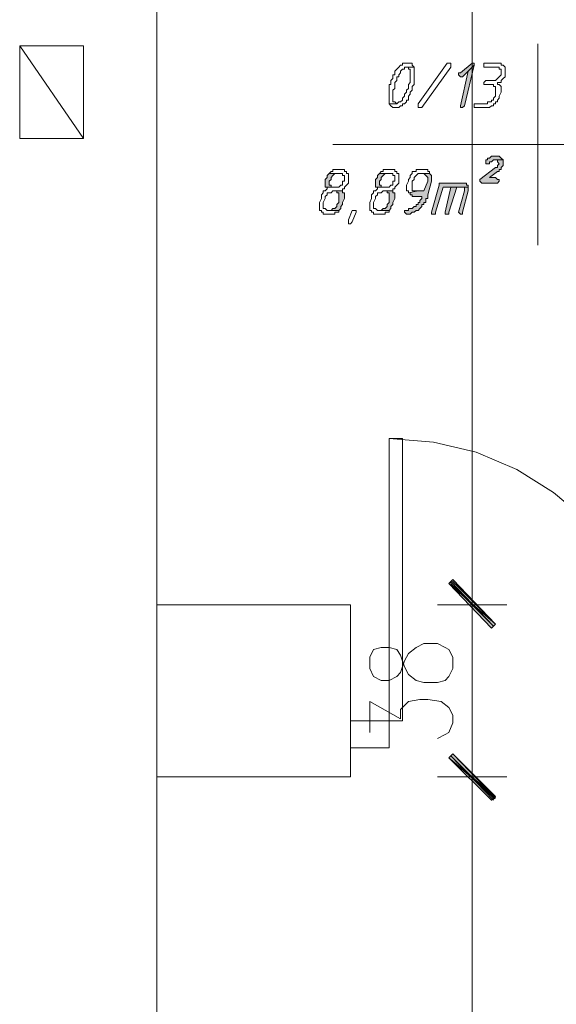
# Model space of a CAD drawing. Header units: inches. Extents: x -1441 to 3871, y -4351 to 2413.
# Tile 187 of 256: x -209 to -91, y 336 to 552. Entities that reach past the tile are written whole.
import ezdxf

# ---------------------------------------------------------------- set-up
doc = ezdxf.new("R2010")
doc.units = ezdxf.units.IN
doc.header["$MEASUREMENT"] = 0
for name, color, linetype in [('at_Entity', 7, 'Continuous'), ('at_Rect', 7, 'Continuous'), ('at_Solid', 7, 'Continuous')]:
    doc.layers.add(name, color=color, linetype=linetype)

msp = doc.modelspace()

# ---------------------------------------------------------------- hatches: boundary and pattern name
at = {"layer": 'at_Solid', "lineweight": 15}
for points in [[(-109.57295, 542.30353), (-112.11082, 540.15684), (-112.53539, 540.15684), (-112.53539, 539.7752), (-112.11082, 539.34586), (-111.69102, 539.34586), (-110.41732, 540.58618), (-109.14838, 541.87419), (-109.14838, 542.30353)], [(-109.14838, 541.87419), (-110.41732, 540.58618), (-112.11082, 533.00118), (-112.11082, 532.57184), (-111.69102, 532.57184), (-111.26645, 533.00118)], [(-104.49243, 521.98147), (-104.917, 521.98147), (-105.34157, 521.98147), (-105.76137, 521.55213), (-106.18594, 521.55213), (-106.18594, 521.12279), (-106.61051, 521.12279), (-106.61051, 520.26411), (-106.18594, 520.26411), (-105.76137, 520.26411), (-105.76137, 520.69345), (-105.34157, 520.69345), (-104.917, 521.12279), (-102.79893, 521.12279), (-103.2235, 521.55213), (-103.64806, 521.98147), (-104.06786, 521.98147)], [(-102.79893, 521.12279), (-104.49243, 521.12279), (-104.06786, 521.12279), (-104.06786, 520.69345), (-103.64806, 520.26411), (-104.06786, 519.88247), (-104.06786, 519.45313), (-104.49243, 519.45313), (-107.87944, 516.8771), (-107.87944, 516.49546), (-107.45487, 516.06612), (-104.06786, 516.06612), (-103.64806, 516.49546), (-103.64806, 516.8771), (-104.06786, 516.8771), (-104.49243, 517.30644), (-105.76137, 517.30644), (-104.06786, 518.59445), (-103.64806, 518.59445), (-103.64806, 519.02379), (-103.2235, 519.02379), (-103.2235, 519.45313), (-102.79893, 519.88247), (-102.79893, 520.69345)], [(-140.89565, 518.16512), (-141.32022, 517.73578), (-141.32022, 517.30644), (-141.74479, 516.8771), (-141.74479, 515.20744), (-139.62671, 515.20744), (-140.47108, 515.20744), (-140.47108, 515.63678), (-140.89565, 515.63678), (-140.89565, 516.49546), (-140.47108, 516.8771), (-140.47108, 517.30644), (-140.05128, 517.73578), (-139.62671, 518.16512), (-139.20214, 518.16512), (-138.78234, 518.16512)], [(-129.89025, 518.16512), (-130.31481, 517.73578), (-130.31481, 517.30644), (-130.73938, 516.8771), (-130.73938, 515.20744), (-128.62131, 515.20744), (-129.46568, 515.20744), (-129.46568, 515.63678), (-129.89025, 515.63678), (-129.89025, 516.49546), (-129.46568, 516.8771), (-129.46568, 517.30644), (-129.04588, 517.73578), (-128.62131, 518.16512), (-128.19674, 518.16512), (-127.77694, 518.16512)], [(-118.88484, 518.16512), (-120.57835, 518.16512), (-120.15378, 518.16512), (-119.73398, 517.73578), (-119.30941, 517.30644), (-119.30941, 516.49546), (-120.15378, 514.34876), (-121.42272, 514.34876), (-123.54079, 513.91943), (-123.11622, 513.91943), (-123.11622, 513.49009), (-122.69642, 513.49009), (-122.69642, 513.10845), (-120.57835, 513.10845), (-120.57835, 512.67911), (-121.00292, 512.24977), (-121.00292, 511.82043), (-121.42272, 511.82043), (-121.42272, 511.39109), (-121.84729, 511.39109), (-121.84729, 510.96175), (-122.27186, 510.96175), (-122.69642, 510.53241), (-123.54079, 510.53241), (-123.54079, 510.10307), (-123.96536, 510.10307), (-124.38516, 510.10307), (-124.38516, 509.72144), (-123.96536, 509.2921), (-123.54079, 509.2921), (-123.11622, 509.2921), (-122.69642, 509.72144), (-122.27186, 509.72144), (-121.84729, 510.10307), (-121.42272, 510.10307), (-121.00292, 510.53241), (-120.57835, 510.96175), (-120.57835, 511.39109), (-120.15378, 511.39109), (-120.15378, 511.82043), (-119.73398, 511.82043), (-119.73398, 512.67911), (-119.30941, 512.67911), (-119.30941, 513.49009), (-118.46028, 516.49546), (-118.46028, 517.73578)], [(-111.69102, 516.06612), (-116.77154, 516.06612), (-116.77154, 515.63678), (-118.46028, 509.72144), (-118.46028, 509.2921), (-118.04048, 509.2921), (-117.61591, 509.2921), (-117.61591, 509.72144), (-115.9224, 515.20744), (-110.41732, 515.20744), (-110.41732, 515.63678), (-110.84189, 515.63678), (-110.84189, 516.06612), (-111.26645, 516.06612)], [(-114.2289, 515.20744), (-115.49783, 509.72144), (-115.49783, 509.2921), (-115.07326, 509.2921), (-114.65347, 509.2921), (-114.65347, 509.72144), (-112.95996, 515.20744), (-112.11082, 515.20744)], [(-110.41732, 515.20744), (-114.2289, 515.20744), (-112.11082, 515.20744), (-111.26645, 515.20744), (-111.26645, 514.34876), (-112.53539, 509.72144), (-112.11082, 509.2921), (-111.69102, 509.2921), (-111.69102, 509.72144), (-110.41732, 514.34876), (-110.41732, 514.7781)], [(-137.9332, 514.34876), (-139.62671, 514.34876), (-139.20214, 514.34876), (-139.20214, 513.91943), (-138.78234, 513.91943), (-138.78234, 511.82043), (-139.20214, 511.39109), (-139.20214, 510.96175), (-139.62671, 510.53241), (-140.05128, 510.53241), (-140.47108, 510.10307), (-140.89565, 510.10307), (-138.78234, 510.10307), (-138.35777, 510.53241), (-138.35777, 510.96175), (-137.9332, 511.39109), (-137.9332, 511.82043), (-137.50864, 512.67911), (-137.50864, 513.91943), (-137.9332, 513.91943)], [(-126.9278, 514.34876), (-128.62131, 514.34876), (-128.19674, 514.34876), (-128.19674, 513.91943), (-127.77694, 513.91943), (-127.77694, 511.82043), (-128.19674, 511.39109), (-128.19674, 510.96175), (-128.62131, 510.53241), (-129.04588, 510.53241), (-129.46568, 510.10307), (-129.89025, 510.10307), (-127.77694, 510.10307), (-127.35237, 510.53241), (-127.35237, 510.96175), (-126.9278, 511.39109), (-126.9278, 511.82043), (-126.50323, 512.67911), (-126.50323, 513.91943), (-126.9278, 513.91943)], [(-104.49243, 419.56015), (-114.65347, 428.43317), (-113.80433, 429.29185)], [(-113.80433, 428.86251), (-114.65347, 428.43317), (-104.49243, 419.56015)], [(-105.34157, 418.70148), (-104.49243, 419.56015), (-114.65347, 428.43317)], [(-114.65347, 428.43317), (-104.49243, 419.56015), (-105.34157, 418.70148)], [(-113.80433, 391.17605), (-114.65347, 390.31737), (-104.49243, 381.44435)], [(-104.49243, 381.87369), (-114.65347, 390.31737), (-113.80433, 391.17605)], [(-114.65347, 390.31737), (-104.49243, 381.44435), (-105.34157, 381.01501)], [(-105.34157, 381.01501), (-104.49243, 381.87369), (-114.65347, 390.31737)]]:
    msp.add_hatch(color=7, dxfattribs=at).paths.add_polyline_path(points)

# ---------------------------------------------------------------- linework, layer by layer
at = {"layer": 'at_Entity', "color": 7, "lineweight": 15}
for p, q in [((-178.5678, 795.85233), (-178.5678, -662.80938)), ((-109.57295, 790.31862), (-109.57295, 429.72119)), ((-208.62156, 525.79782), (-208.62156, 546.11988)), ((-208.62156, 546.11988), (-194.65372, 546.11988)), ((-194.65372, 525.79782), (-208.62156, 546.11988)), ((-194.65372, 546.11988), (-194.65372, 525.79782)), ((-95.18054, 546.54922), (-95.18054, 502.51808)), ((-126.07867, 541.01552), (-126.50323, 540.58618)), ((-125.65887, 541.44485), (-126.07867, 541.01552)), ((-126.07867, 541.01552), (-126.07867, 541.01552)), ((-125.2343, 541.87419), (-125.65887, 541.44485)), ((-125.65887, 541.44485), (-125.65887, 541.44485)), ((-124.80973, 541.87419), (-125.2343, 541.87419)), ((-125.2343, 541.87419), (-125.2343, 541.87419)), ((-125.2343, 540.58618), (-124.80973, 541.01552)), ((-124.38516, 542.30353), (-124.80973, 542.30353)), ((-124.80973, 542.30353), (-124.80973, 541.87419)), ((-124.80973, 541.01552), (-124.38516, 541.01552)), ((-123.96536, 542.30353), (-124.38516, 542.30353)), ((-124.38516, 541.01552), (-124.38516, 541.44485)), ((-124.38516, 541.44485), (-123.96536, 541.44485)), ((-123.54079, 542.30353), (-123.96536, 542.30353)), ((-122.27186, 541.44485), (-123.96536, 541.44485)), ((-123.96536, 541.44485), (-123.54079, 541.44485)), ((-123.96536, 541.44485), (-122.27186, 541.44485)), ((-123.11622, 542.30353), (-123.54079, 542.30353)), ((-123.54079, 542.30353), (-123.54079, 542.30353)), ((-123.54079, 541.44485), (-123.54079, 541.01552)), ((-123.54079, 541.01552), (-123.11622, 541.01552)), ((-122.69642, 542.30353), (-123.11622, 542.30353)), ((-123.11622, 541.01552), (-123.11622, 538.05784)), ((-122.69642, 541.87419), (-122.69642, 542.30353)), ((-122.27186, 541.44485), (-122.69642, 541.87419)), ((-122.27186, 537.6285), (-122.27186, 541.44485)), ((-122.27186, 541.44485), (-122.27186, 541.44485)), ((-121.42272, 533.38281), (-115.07326, 542.30353)), ((-114.2289, 541.44485), (-120.57835, 532.57184)), ((-115.07326, 542.30353), (-114.65347, 542.30353)), ((-114.65347, 542.30353), (-114.2289, 542.30353)), ((-114.2289, 542.30353), (-114.2289, 541.44485)), ((-109.57295, 542.30353), (-112.11082, 540.15684)), ((-111.26645, 533.00118), (-109.14838, 541.87419)), ((-109.14838, 541.87419), (-110.41732, 540.58618)), ((-110.41732, 540.58618), (-109.14838, 541.87419)), ((-109.57295, 542.30353), (-109.57295, 542.30353)), ((-109.14838, 542.30353), (-109.57295, 542.30353)), ((-109.14838, 541.87419), (-109.14838, 542.30353)), ((-104.06786, 542.30353), (-107.03508, 542.30353)), ((-107.03508, 542.30353), (-107.03508, 541.44485)), ((-107.03508, 541.44485), (-104.49243, 541.44485)), ((-104.49243, 541.44485), (-103.64806, 541.44485)), ((-103.2235, 542.30353), (-104.06786, 542.30353)), ((-104.06786, 542.30353), (-104.06786, 542.30353)), ((-103.64806, 541.44485), (-103.64806, 541.01552)), ((-103.64806, 541.01552), (-103.2235, 541.01552)), ((-103.2235, 541.87419), (-103.2235, 542.30353)), ((-102.79893, 541.87419), (-103.2235, 541.87419)), ((-103.2235, 541.01552), (-103.2235, 539.7752)), ((-102.37913, 541.44485), (-102.79893, 541.87419)), ((-102.37913, 539.34586), (-102.37913, 541.44485)), ((-126.9278, 538.91652), (-127.35237, 538.48718)), ((-126.50323, 539.7752), (-126.9278, 539.7752)), ((-126.9278, 539.7752), (-126.9278, 538.91652)), ((-126.50323, 540.58618), (-126.50323, 539.7752)), ((-126.07867, 538.48718), (-126.07867, 539.34586)), ((-126.07867, 539.34586), (-125.65887, 539.34586)), ((-125.65887, 539.7752), (-125.2343, 540.15684)), ((-125.65887, 539.34586), (-125.65887, 539.7752)), ((-125.2343, 540.15684), (-125.2343, 540.58618)), ((-112.11082, 540.15684), (-112.53539, 540.15684)), ((-112.53539, 540.15684), (-112.53539, 539.7752)), ((-112.53539, 539.7752), (-112.11082, 539.34586)), ((-110.41732, 540.58618), (-112.11082, 533.00118)), ((-112.11082, 539.34586), (-111.69102, 539.34586)), ((-111.69102, 539.34586), (-110.41732, 540.58618)), ((-104.06786, 538.91652), (-104.49243, 538.48718)), ((-103.64806, 539.34586), (-104.06786, 538.91652)), ((-104.06786, 538.91652), (-104.06786, 538.91652)), ((-103.2235, 539.7752), (-103.64806, 539.34586)), ((-103.64806, 539.34586), (-103.64806, 539.34586)), ((-103.2235, 538.48718), (-102.79893, 538.91652)), ((-102.79893, 538.91652), (-102.37913, 539.34586)), ((-102.79893, 538.91652), (-102.79893, 538.91652)), ((-127.35237, 537.6285), (-127.77694, 537.6285)), ((-127.77694, 537.6285), (-127.77694, 533.38281)), ((-127.35237, 538.48718), (-127.35237, 537.6285)), ((-126.9278, 536.38819), (-126.50323, 536.76982)), ((-126.50323, 538.05784), (-126.07867, 538.48718)), ((-126.50323, 536.76982), (-126.50323, 538.05784)), ((-123.54079, 536.76982), (-123.96536, 536.38819)), ((-123.11622, 538.05784), (-123.54079, 537.6285)), ((-123.54079, 537.6285), (-123.54079, 536.76982)), ((-122.69642, 537.19916), (-122.27186, 537.6285)), ((-122.69642, 536.38819), (-122.69642, 537.19916)), ((-106.61051, 538.48718), (-107.03508, 538.05784)), ((-107.03508, 538.05784), (-107.03508, 537.6285)), ((-107.03508, 537.6285), (-106.61051, 537.6285)), ((-104.49243, 538.48718), (-106.61051, 538.48718)), ((-106.61051, 538.48718), (-106.61051, 538.48718)), ((-106.61051, 537.6285), (-105.34157, 537.6285)), ((-105.34157, 537.6285), (-104.917, 537.6285)), ((-104.917, 537.6285), (-104.917, 537.19916)), ((-104.917, 537.19916), (-104.49243, 537.19916)), ((-104.49243, 537.19916), (-104.49243, 535.10017)), ((-104.06786, 537.6285), (-104.06786, 538.05784)), ((-104.06786, 538.05784), (-103.2235, 538.05784)), ((-103.64806, 537.6285), (-104.06786, 537.6285)), ((-103.2235, 537.19916), (-103.64806, 537.6285)), ((-103.2235, 538.05784), (-103.2235, 538.48718)), ((-103.2235, 535.95885), (-103.2235, 537.19916)), ((-126.9278, 533.81215), (-126.9278, 536.38819)), ((-124.38516, 535.10017), (-124.80973, 534.67083)), ((-124.80973, 534.67083), (-124.80973, 534.24149)), ((-123.96536, 535.95885), (-124.38516, 535.52951)), ((-124.38516, 535.52951), (-124.38516, 535.10017)), ((-123.96536, 536.38819), (-123.96536, 535.95885)), ((-123.54079, 535.10017), (-123.11622, 535.52951)), ((-123.54079, 534.24149), (-123.54079, 535.10017)), ((-123.11622, 535.95885), (-122.69642, 536.38819)), ((-123.11622, 535.52951), (-123.11622, 535.95885)), ((-104.49243, 535.10017), (-104.917, 534.67083)), ((-104.917, 534.67083), (-104.917, 534.24149)), ((-104.06786, 534.24149), (-103.64806, 534.67083)), ((-103.64806, 535.10017), (-103.2235, 535.95885)), ((-103.64806, 534.67083), (-103.64806, 535.10017)), ((-126.07867, 533.38281), (-127.77694, 533.38281)), ((-127.77694, 533.38281), (-127.35237, 533.00118)), ((-127.77694, 533.38281), (-126.07867, 533.38281)), ((-127.35237, 533.00118), (-127.35237, 533.00118)), ((-127.35237, 533.00118), (-126.9278, 532.57184)), ((-126.50323, 533.81215), (-126.9278, 533.81215)), ((-126.9278, 532.57184), (-126.50323, 532.57184)), ((-126.07867, 533.38281), (-126.50323, 533.81215)), ((-126.50323, 532.57184), (-126.07867, 532.57184)), ((-125.65887, 533.81215), (-126.07867, 533.38281)), ((-126.07867, 533.38281), (-126.07867, 533.38281)), ((-126.07867, 532.57184), (-125.65887, 532.57184)), ((-125.2343, 533.81215), (-125.65887, 533.81215)), ((-125.65887, 533.81215), (-125.65887, 533.81215)), ((-125.65887, 532.57184), (-125.2343, 533.00118)), ((-125.65887, 532.57184), (-125.65887, 532.57184)), ((-124.80973, 534.24149), (-125.2343, 533.81215)), ((-125.2343, 533.00118), (-124.80973, 533.00118)), ((-124.80973, 533.00118), (-124.80973, 533.38281)), ((-124.80973, 533.38281), (-124.38516, 533.38281)), ((-124.38516, 533.38281), (-123.96536, 533.81215)), ((-124.38516, 533.38281), (-124.38516, 533.38281)), ((-123.96536, 533.81215), (-123.96536, 534.24149)), ((-123.96536, 534.24149), (-123.54079, 534.24149)), ((-121.42272, 533.00118), (-121.42272, 533.38281)), ((-121.42272, 532.57184), (-121.42272, 533.00118)), ((-121.42272, 533.00118), (-121.42272, 533.00118)), ((-121.00292, 532.57184), (-121.42272, 532.57184)), ((-120.57835, 532.57184), (-121.00292, 532.57184)), ((-112.11082, 533.00118), (-112.11082, 532.57184)), ((-112.11082, 532.57184), (-111.69102, 532.57184)), ((-111.69102, 532.57184), (-111.26645, 533.00118)), ((-111.69102, 532.57184), (-111.69102, 532.57184)), ((-106.18594, 533.38281), (-109.14838, 533.38281)), ((-109.14838, 533.38281), (-109.14838, 532.57184)), ((-109.14838, 532.57184), (-105.76137, 532.57184)), ((-105.34157, 533.81215), (-106.18594, 533.81215)), ((-106.18594, 533.81215), (-106.18594, 533.38281)), ((-105.76137, 532.57184), (-105.34157, 533.00118)), ((-105.76137, 532.57184), (-105.76137, 532.57184)), ((-104.917, 534.24149), (-105.34157, 534.24149)), ((-105.34157, 534.24149), (-105.34157, 533.81215)), ((-105.34157, 533.00118), (-104.917, 533.00118)), ((-104.917, 533.00118), (-104.917, 533.38281)), ((-104.917, 533.38281), (-104.49243, 533.38281)), ((-104.49243, 533.38281), (-104.49243, 533.81215)), ((-104.49243, 533.81215), (-104.06786, 533.81215)), ((-104.06786, 533.81215), (-104.06786, 534.24149)), ((-194.65372, 525.79782), (-208.62156, 525.79782)), ((-140.05128, 524.5098), (-1.63224, 524.5098)), ((-105.76137, 521.55213), (-106.18594, 521.55213)), ((-106.18594, 521.55213), (-106.18594, 521.12279)), ((-105.34157, 521.98147), (-105.76137, 521.55213)), ((-104.917, 521.98147), (-105.34157, 521.98147)), ((-105.34157, 521.98147), (-105.34157, 521.98147)), ((-104.49243, 521.98147), (-104.917, 521.98147)), ((-104.06786, 521.98147), (-104.49243, 521.98147)), ((-103.64806, 521.98147), (-104.06786, 521.98147)), ((-103.2235, 521.55213), (-103.64806, 521.98147)), ((-102.79893, 521.12279), (-103.2235, 521.55213)), ((-103.2235, 521.55213), (-103.2235, 521.55213)), ((-104.49243, 519.45313), (-107.87944, 516.8771)), ((-106.18594, 521.12279), (-106.61051, 521.12279)), ((-106.61051, 521.12279), (-106.61051, 520.26411)), ((-106.61051, 520.26411), (-106.18594, 520.26411)), ((-106.18594, 520.26411), (-105.76137, 520.26411)), ((-105.76137, 520.26411), (-105.76137, 520.69345)), ((-105.76137, 520.69345), (-105.34157, 520.69345)), ((-105.34157, 520.69345), (-104.917, 521.12279)), ((-105.34157, 520.69345), (-105.34157, 520.69345)), ((-104.917, 521.12279), (-102.79893, 521.12279)), ((-102.79893, 521.12279), (-104.49243, 521.12279)), ((-104.49243, 521.12279), (-104.06786, 521.12279)), ((-104.06786, 519.45313), (-104.49243, 519.45313)), ((-104.06786, 521.12279), (-104.06786, 520.69345)), ((-104.06786, 520.69345), (-103.64806, 520.26411)), ((-103.64806, 520.26411), (-104.06786, 519.88247)), ((-104.06786, 519.88247), (-104.06786, 519.45313)), ((-103.64806, 520.26411), (-103.64806, 520.26411)), ((-103.2235, 519.45313), (-102.79893, 519.88247)), ((-103.2235, 519.02379), (-103.2235, 519.45313)), ((-102.79893, 520.69345), (-102.79893, 521.12279)), ((-102.79893, 519.88247), (-102.79893, 520.69345)), ((-141.32022, 517.30644), (-141.74479, 516.8771)), ((-140.89565, 518.16512), (-141.32022, 517.73578)), ((-141.32022, 517.73578), (-141.32022, 517.30644)), ((-140.47108, 518.59445), (-140.89565, 518.16512)), ((-140.89565, 518.16512), (-140.89565, 518.16512)), ((-138.78234, 518.16512), (-140.89565, 518.16512)), ((-140.89565, 518.16512), (-138.78234, 518.16512)), ((-140.05128, 518.59445), (-140.47108, 518.59445)), ((-140.47108, 518.59445), (-140.47108, 518.59445)), ((-140.47108, 517.30644), (-140.05128, 517.73578)), ((-140.47108, 516.8771), (-140.47108, 517.30644)), ((-138.78234, 519.02379), (-140.05128, 519.02379)), ((-140.05128, 519.02379), (-140.05128, 518.59445)), ((-140.05128, 517.73578), (-139.62671, 518.16512)), ((-140.05128, 517.73578), (-140.05128, 517.73578)), ((-139.62671, 518.16512), (-139.20214, 518.16512)), ((-139.20214, 518.16512), (-138.78234, 518.16512)), ((-138.35777, 519.02379), (-138.78234, 519.02379)), ((-138.78234, 518.16512), (-137.9332, 518.16512)), ((-137.50864, 519.02379), (-138.35777, 519.02379)), ((-138.35777, 519.02379), (-138.35777, 519.02379)), ((-137.9332, 518.16512), (-137.9332, 517.73578)), ((-137.9332, 517.73578), (-137.50864, 517.73578)), ((-137.50864, 518.59445), (-137.50864, 519.02379)), ((-137.08884, 518.59445), (-137.50864, 518.59445)), ((-137.50864, 517.73578), (-137.50864, 516.49546)), ((-137.08884, 518.16512), (-137.08884, 518.59445)), ((-136.66427, 518.16512), (-137.08884, 518.16512)), ((-136.66427, 516.06612), (-136.66427, 518.16512)), ((-130.31481, 517.30644), (-130.73938, 516.8771)), ((-129.89025, 518.16512), (-130.31481, 517.73578)), ((-130.31481, 517.73578), (-130.31481, 517.30644)), ((-129.46568, 518.59445), (-129.89025, 518.16512)), ((-129.89025, 518.16512), (-129.89025, 518.16512)), ((-127.77694, 518.16512), (-129.89025, 518.16512)), ((-129.89025, 518.16512), (-127.77694, 518.16512)), ((-129.04588, 518.59445), (-129.46568, 518.59445)), ((-129.46568, 518.59445), (-129.46568, 518.59445)), ((-129.46568, 517.30644), (-129.04588, 517.73578)), ((-129.46568, 516.8771), (-129.46568, 517.30644)), ((-127.77694, 519.02379), (-129.04588, 519.02379)), ((-129.04588, 519.02379), (-129.04588, 518.59445)), ((-129.04588, 517.73578), (-128.62131, 518.16512)), ((-129.04588, 517.73578), (-129.04588, 517.73578)), ((-128.62131, 518.16512), (-128.19674, 518.16512)), ((-128.19674, 518.16512), (-127.77694, 518.16512)), ((-127.35237, 519.02379), (-127.77694, 519.02379)), ((-127.77694, 518.16512), (-126.9278, 518.16512)), ((-126.50323, 519.02379), (-127.35237, 519.02379)), ((-127.35237, 519.02379), (-127.35237, 519.02379)), ((-126.9278, 518.16512), (-126.9278, 517.73578)), ((-126.9278, 517.73578), (-126.50323, 517.73578)), ((-126.50323, 518.59445), (-126.50323, 519.02379)), ((-126.07867, 518.59445), (-126.50323, 518.59445)), ((-126.50323, 517.73578), (-126.50323, 516.49546)), ((-126.07867, 518.16512), (-126.07867, 518.59445)), ((-125.65887, 518.16512), (-126.07867, 518.16512)), ((-125.65887, 516.06612), (-125.65887, 518.16512)), ((-123.11622, 517.30644), (-123.54079, 516.8771)), ((-122.69642, 518.16512), (-123.11622, 517.73578)), ((-123.11622, 517.73578), (-123.11622, 517.30644)), ((-121.84729, 518.59445), (-122.69642, 518.59445)), ((-122.69642, 518.59445), (-122.69642, 518.16512)), ((-122.27186, 517.30644), (-121.84729, 517.73578)), ((-122.27186, 516.8771), (-122.27186, 517.30644)), ((-121.42272, 519.02379), (-121.84729, 519.02379)), ((-121.84729, 519.02379), (-121.84729, 518.59445)), ((-121.84729, 517.73578), (-121.42272, 518.16512)), ((-121.84729, 517.73578), (-121.84729, 517.73578)), ((-120.15378, 519.02379), (-121.42272, 519.02379)), ((-121.42272, 518.16512), (-121.00292, 518.16512)), ((-121.00292, 518.16512), (-118.88484, 518.16512)), ((-118.88484, 518.16512), (-120.57835, 518.16512)), ((-120.57835, 518.16512), (-120.15378, 518.16512)), ((-119.30941, 519.02379), (-120.15378, 519.02379)), ((-120.15378, 519.02379), (-120.15378, 519.02379)), ((-120.15378, 518.16512), (-120.15378, 518.16512)), ((-120.15378, 518.16512), (-119.73398, 517.73578)), ((-119.73398, 517.73578), (-119.73398, 517.73578)), ((-119.73398, 517.73578), (-119.30941, 517.30644)), ((-119.30941, 518.59445), (-119.30941, 519.02379)), ((-118.88484, 518.59445), (-119.30941, 518.59445)), ((-119.30941, 517.30644), (-119.30941, 516.49546)), ((-118.88484, 518.16512), (-118.88484, 518.59445)), ((-118.46028, 517.73578), (-118.88484, 518.16512)), ((-118.46028, 516.49546), (-118.46028, 517.73578)), ((-105.76137, 517.30644), (-104.06786, 518.59445)), ((-104.49243, 517.30644), (-105.76137, 517.30644)), ((-104.06786, 516.8771), (-104.49243, 517.30644)), ((-104.06786, 518.59445), (-103.64806, 518.59445)), ((-103.64806, 518.59445), (-103.64806, 519.02379)), ((-103.64806, 519.02379), (-103.2235, 519.02379)), ((-141.74479, 516.8771), (-141.74479, 515.20744)), ((-141.74479, 515.20744), (-139.62671, 515.20744)), ((-138.78234, 515.20744), (-141.32022, 515.20744)), ((-141.32022, 515.20744), (-141.32022, 514.7781)), ((-140.89565, 516.49546), (-140.47108, 516.8771)), ((-140.89565, 515.63678), (-140.89565, 516.49546)), ((-140.47108, 515.63678), (-140.89565, 515.63678)), ((-140.47108, 515.20744), (-140.47108, 515.63678)), ((-139.62671, 515.20744), (-140.47108, 515.20744)), ((-138.35777, 515.63678), (-138.78234, 515.20744)), ((-137.9332, 515.63678), (-138.35777, 515.63678)), ((-138.35777, 515.63678), (-138.35777, 515.63678)), ((-137.50864, 516.49546), (-137.9332, 516.49546)), ((-137.9332, 516.49546), (-137.9332, 515.63678)), ((-137.50864, 515.20744), (-137.08884, 515.63678)), ((-137.50864, 514.7781), (-137.50864, 515.20744)), ((-137.08884, 515.63678), (-136.66427, 516.06612)), ((-137.08884, 515.63678), (-137.08884, 515.63678)), ((-130.73938, 516.8771), (-130.73938, 515.20744)), ((-130.73938, 515.20744), (-128.62131, 515.20744)), ((-127.77694, 515.20744), (-130.31481, 515.20744)), ((-130.31481, 515.20744), (-130.31481, 514.7781)), ((-129.89025, 516.49546), (-129.46568, 516.8771)), ((-129.89025, 515.63678), (-129.89025, 516.49546)), ((-129.46568, 515.63678), (-129.89025, 515.63678)), ((-129.46568, 515.20744), (-129.46568, 515.63678)), ((-128.62131, 515.20744), (-129.46568, 515.20744)), ((-127.35237, 515.63678), (-127.77694, 515.20744)), ((-126.9278, 515.63678), (-127.35237, 515.63678)), ((-127.35237, 515.63678), (-127.35237, 515.63678)), ((-126.50323, 516.49546), (-126.9278, 516.49546)), ((-126.9278, 516.49546), (-126.9278, 515.63678)), ((-126.50323, 515.20744), (-126.07867, 515.63678)), ((-126.50323, 514.7781), (-126.50323, 515.20744)), ((-126.07867, 515.63678), (-125.65887, 516.06612)), ((-126.07867, 515.63678), (-126.07867, 515.63678)), ((-123.54079, 516.49546), (-123.96536, 515.63678)), ((-123.96536, 515.63678), (-123.96536, 514.34876)), ((-123.54079, 516.8771), (-123.54079, 516.49546)), ((-122.69642, 516.49546), (-122.27186, 516.8771)), ((-122.69642, 514.34876), (-122.69642, 516.49546)), ((-119.30941, 516.49546), (-120.15378, 514.34876)), ((-119.30941, 513.49009), (-118.46028, 516.49546)), ((-116.77154, 515.63678), (-118.46028, 509.72144)), ((-117.61591, 509.72144), (-115.9224, 515.20744)), ((-111.69102, 516.06612), (-116.77154, 516.06612)), ((-116.77154, 516.06612), (-116.77154, 515.63678)), ((-115.9224, 515.20744), (-110.41732, 515.20744)), ((-114.2289, 515.20744), (-115.49783, 509.72144)), ((-114.65347, 509.72144), (-112.95996, 515.20744)), ((-112.11082, 515.20744), (-114.2289, 515.20744)), ((-110.41732, 515.20744), (-114.2289, 515.20744)), ((-114.2289, 515.20744), (-112.11082, 515.20744)), ((-112.95996, 515.20744), (-112.11082, 515.20744)), ((-112.11082, 515.20744), (-111.26645, 515.20744)), ((-111.26645, 516.06612), (-111.69102, 516.06612)), ((-110.84189, 516.06612), (-111.26645, 516.06612)), ((-111.26645, 516.06612), (-111.26645, 516.06612)), ((-111.26645, 515.20744), (-111.26645, 514.34876)), ((-110.84189, 515.63678), (-110.84189, 516.06612)), ((-110.41732, 515.63678), (-110.84189, 515.63678)), ((-110.41732, 515.20744), (-110.41732, 515.63678)), ((-110.41732, 514.7781), (-110.41732, 515.20744)), ((-107.87944, 516.8771), (-107.87944, 516.49546)), ((-107.87944, 516.49546), (-107.45487, 516.06612)), ((-107.45487, 516.06612), (-104.06786, 516.06612)), ((-103.64806, 516.8771), (-104.06786, 516.8771)), ((-104.06786, 516.06612), (-103.64806, 516.49546)), ((-103.64806, 516.49546), (-103.64806, 516.8771)), ((-142.16458, 513.91943), (-142.58915, 513.49009)), ((-142.58915, 513.49009), (-142.58915, 512.67911)), ((-141.74479, 514.34876), (-142.16458, 514.34876)), ((-142.16458, 514.34876), (-142.16458, 513.91943)), ((-141.32022, 514.7781), (-141.74479, 514.34876)), ((-141.74479, 513.10845), (-141.32022, 513.49009)), ((-141.74479, 512.67911), (-141.74479, 513.10845)), ((-141.32022, 513.49009), (-141.32022, 513.91943)), ((-141.32022, 513.91943), (-140.89565, 513.91943)), ((-140.89565, 513.91943), (-140.47108, 513.91943)), ((-140.47108, 513.91943), (-140.05128, 514.34876)), ((-140.05128, 514.34876), (-137.9332, 514.34876)), ((-137.9332, 514.34876), (-139.62671, 514.34876)), ((-139.62671, 514.34876), (-139.20214, 514.34876)), ((-139.20214, 514.34876), (-139.20214, 513.91943)), ((-139.20214, 513.91943), (-138.78234, 513.91943)), ((-138.78234, 513.91943), (-138.78234, 511.82043)), ((-137.9332, 514.34876), (-137.9332, 514.7781)), ((-137.9332, 514.7781), (-137.50864, 514.7781)), ((-137.9332, 513.91943), (-137.9332, 514.34876)), ((-137.50864, 513.91943), (-137.9332, 513.91943)), ((-137.50864, 512.67911), (-137.50864, 513.91943)), ((-131.15918, 513.91943), (-131.58375, 513.49009)), ((-131.58375, 513.49009), (-131.58375, 512.67911)), ((-130.73938, 514.34876), (-131.15918, 514.34876)), ((-131.15918, 514.34876), (-131.15918, 513.91943)), ((-130.31481, 514.7781), (-130.73938, 514.34876)), ((-130.73938, 513.10845), (-130.31481, 513.49009)), ((-130.73938, 512.67911), (-130.73938, 513.10845)), ((-130.31481, 513.49009), (-130.31481, 513.91943)), ((-130.31481, 513.91943), (-129.89025, 513.91943)), ((-129.89025, 513.91943), (-129.46568, 513.91943)), ((-129.46568, 513.91943), (-129.04588, 514.34876)), ((-129.04588, 514.34876), (-126.9278, 514.34876)), ((-126.9278, 514.34876), (-128.62131, 514.34876)), ((-128.62131, 514.34876), (-128.19674, 514.34876)), ((-128.19674, 514.34876), (-128.19674, 513.91943)), ((-128.19674, 513.91943), (-127.77694, 513.91943)), ((-127.77694, 513.91943), (-127.77694, 511.82043)), ((-126.9278, 514.34876), (-126.9278, 514.7781)), ((-126.9278, 514.7781), (-126.50323, 514.7781)), ((-126.9278, 513.91943), (-126.9278, 514.34876)), ((-126.50323, 513.91943), (-126.9278, 513.91943)), ((-126.50323, 512.67911), (-126.50323, 513.91943)), ((-123.96536, 514.34876), (-123.54079, 514.34876)), ((-121.42272, 514.34876), (-123.54079, 513.91943)), ((-123.54079, 514.34876), (-123.54079, 513.91943)), ((-123.54079, 513.91943), (-121.42272, 514.34876)), ((-123.54079, 513.91943), (-123.11622, 513.91943)), ((-123.11622, 513.91943), (-123.11622, 513.49009)), ((-123.11622, 513.49009), (-122.69642, 513.49009)), ((-122.27186, 514.34876), (-122.69642, 514.34876)), ((-122.69642, 513.49009), (-122.69642, 513.10845)), ((-122.69642, 513.10845), (-120.57835, 513.10845)), ((-121.42272, 514.34876), (-122.27186, 514.34876)), ((-120.15378, 514.34876), (-121.42272, 514.34876)), ((-120.57835, 513.10845), (-120.57835, 512.67911)), ((-119.30941, 512.67911), (-119.30941, 513.49009)), ((-111.26645, 514.34876), (-112.53539, 509.72144)), ((-111.69102, 509.72144), (-110.41732, 514.34876)), ((-110.41732, 514.34876), (-110.41732, 514.7781)), ((-142.58915, 512.67911), (-143.01372, 511.82043)), ((-143.01372, 511.82043), (-143.01372, 510.10307)), ((-142.16458, 511.82043), (-141.74479, 512.67911)), ((-142.16458, 510.53241), (-142.16458, 511.82043)), ((-139.20214, 510.96175), (-139.62671, 510.53241)), ((-138.78234, 511.82043), (-139.20214, 511.39109)), ((-139.20214, 511.39109), (-139.20214, 510.96175)), ((-138.35777, 510.96175), (-137.9332, 511.39109)), ((-138.35777, 510.53241), (-138.35777, 510.96175)), ((-137.9332, 511.82043), (-137.50864, 512.67911)), ((-137.9332, 511.39109), (-137.9332, 511.82043)), ((-131.58375, 512.67911), (-132.00832, 511.82043)), ((-132.00832, 511.82043), (-132.00832, 510.10307)), ((-131.15918, 511.82043), (-130.73938, 512.67911)), ((-131.15918, 510.53241), (-131.15918, 511.82043)), ((-128.19674, 510.96175), (-128.62131, 510.53241)), ((-127.77694, 511.82043), (-128.19674, 511.39109)), ((-128.19674, 511.39109), (-128.19674, 510.96175)), ((-127.35237, 510.96175), (-126.9278, 511.39109)), ((-127.35237, 510.53241), (-127.35237, 510.96175)), ((-126.9278, 511.82043), (-126.50323, 512.67911)), ((-126.9278, 511.39109), (-126.9278, 511.82043)), ((-122.27186, 510.96175), (-122.69642, 510.53241)), ((-121.84729, 510.96175), (-122.27186, 510.96175)), ((-121.42272, 511.39109), (-121.84729, 511.39109)), ((-121.84729, 511.39109), (-121.84729, 510.96175)), ((-121.00292, 511.82043), (-121.42272, 511.82043)), ((-121.42272, 511.82043), (-121.42272, 511.39109)), ((-120.57835, 512.67911), (-121.00292, 512.24977)), ((-121.00292, 512.24977), (-121.00292, 511.82043)), ((-121.00292, 510.53241), (-120.57835, 510.96175)), ((-120.57835, 510.96175), (-120.57835, 511.39109)), ((-120.57835, 511.39109), (-120.15378, 511.39109)), ((-120.15378, 511.39109), (-120.15378, 511.82043)), ((-120.15378, 511.82043), (-119.73398, 511.82043)), ((-119.73398, 511.82043), (-119.73398, 512.67911)), ((-119.73398, 512.67911), (-119.30941, 512.67911)), ((-143.01372, 510.10307), (-142.58915, 510.10307)), ((-142.58915, 510.10307), (-142.58915, 509.72144)), ((-142.58915, 509.72144), (-142.16458, 509.72144)), ((-141.74479, 510.53241), (-142.16458, 510.53241)), ((-142.16458, 509.72144), (-142.16458, 509.2921)), ((-142.16458, 509.2921), (-141.32022, 509.2921)), ((-141.32022, 510.10307), (-141.74479, 510.53241)), ((-140.89565, 510.10307), (-141.32022, 510.10307)), ((-141.32022, 509.2921), (-140.47108, 509.2921)), ((-140.47108, 510.10307), (-140.89565, 510.10307)), ((-140.89565, 510.10307), (-138.78234, 510.10307)), ((-138.78234, 510.10307), (-140.89565, 510.10307)), ((-140.05128, 510.53241), (-140.47108, 510.10307)), ((-140.47108, 509.2921), (-139.62671, 509.2921)), ((-139.62671, 510.53241), (-140.05128, 510.53241)), ((-139.62671, 509.2921), (-139.62671, 509.72144)), ((-139.62671, 509.72144), (-139.20214, 509.72144)), ((-139.20214, 509.72144), (-138.78234, 509.72144)), ((-138.78234, 510.10307), (-138.35777, 510.53241)), ((-138.78234, 510.10307), (-138.78234, 510.10307)), ((-138.78234, 509.72144), (-138.78234, 510.10307)), ((-136.66427, 508.00408), (-135.81513, 510.10307)), ((-135.81513, 510.10307), (-135.39056, 510.10307)), ((-135.81513, 510.10307), (-135.81513, 510.10307)), ((-134.97076, 509.72144), (-135.81513, 507.57474)), ((-135.39056, 510.10307), (-134.97076, 510.10307)), ((-134.97076, 510.10307), (-134.97076, 509.72144)), ((-132.00832, 510.10307), (-131.58375, 510.10307)), ((-131.58375, 510.10307), (-131.58375, 509.72144)), ((-131.58375, 509.72144), (-131.15918, 509.72144)), ((-130.73938, 510.53241), (-131.15918, 510.53241)), ((-131.15918, 509.72144), (-131.15918, 509.2921)), ((-131.15918, 509.2921), (-130.31481, 509.2921)), ((-130.31481, 510.10307), (-130.73938, 510.53241)), ((-129.89025, 510.10307), (-130.31481, 510.10307)), ((-130.31481, 509.2921), (-129.46568, 509.2921)), ((-129.46568, 510.10307), (-129.89025, 510.10307)), ((-129.89025, 510.10307), (-127.77694, 510.10307)), ((-127.77694, 510.10307), (-129.89025, 510.10307)), ((-129.04588, 510.53241), (-129.46568, 510.10307)), ((-129.46568, 509.2921), (-128.62131, 509.2921)), ((-128.62131, 510.53241), (-129.04588, 510.53241)), ((-128.62131, 509.2921), (-128.62131, 509.72144)), ((-128.62131, 509.72144), (-128.19674, 509.72144)), ((-128.19674, 509.72144), (-127.77694, 509.72144)), ((-127.77694, 510.10307), (-127.35237, 510.53241)), ((-127.77694, 510.10307), (-127.77694, 510.10307)), ((-127.77694, 509.72144), (-127.77694, 510.10307)), ((-123.96536, 510.10307), (-124.38516, 510.10307)), ((-124.38516, 510.10307), (-124.38516, 509.72144)), ((-124.38516, 509.72144), (-123.96536, 509.2921)), ((-123.54079, 510.10307), (-123.96536, 510.10307)), ((-123.96536, 509.2921), (-123.54079, 509.2921)), ((-122.69642, 510.53241), (-123.54079, 510.53241)), ((-123.54079, 510.53241), (-123.54079, 510.10307)), ((-123.54079, 509.2921), (-123.11622, 509.2921)), ((-123.11622, 509.2921), (-122.69642, 509.72144)), ((-122.69642, 509.72144), (-122.27186, 509.72144)), ((-122.27186, 509.72144), (-121.84729, 510.10307)), ((-122.27186, 509.72144), (-122.27186, 509.72144)), ((-121.84729, 510.10307), (-121.42272, 510.10307)), ((-121.42272, 510.10307), (-121.00292, 510.53241)), ((-121.42272, 510.10307), (-121.42272, 510.10307)), ((-121.00292, 510.53241), (-121.00292, 510.53241)), ((-118.46028, 509.72144), (-118.46028, 509.2921)), ((-118.46028, 509.2921), (-118.04048, 509.2921)), ((-118.04048, 509.2921), (-117.61591, 509.2921)), ((-117.61591, 509.2921), (-117.61591, 509.72144)), ((-115.49783, 509.72144), (-115.49783, 509.2921)), ((-115.49783, 509.2921), (-115.07326, 509.2921)), ((-115.07326, 509.2921), (-114.65347, 509.2921)), ((-114.65347, 509.2921), (-114.65347, 509.72144)), ((-112.53539, 509.72144), (-112.53539, 509.72144)), ((-112.53539, 509.72144), (-112.11082, 509.2921)), ((-112.11082, 509.2921), (-111.69102, 509.2921)), ((-111.69102, 509.2921), (-111.69102, 509.72144)), ((-136.66427, 507.1454), (-136.66427, 508.00408)), ((-136.2397, 507.1454), (-136.66427, 507.1454)), ((-135.81513, 507.57474), (-136.2397, 507.1454)), ((-118.04048, 459.34561), (-127.77694, 460.15658)), ((-127.77694, 398.37941), (-127.77694, 460.15658)), ((-127.77694, 460.15658), (-124.80973, 460.15658)), ((-124.80973, 398.37941), (-124.80973, 460.15658)), ((-108.72858, 457.19891), (-118.04048, 459.34561)), ((-99.83648, 453.38256), (-108.72858, 457.19891)), ((-91.79353, 448.3259), (-99.83648, 453.38256)), ((-84.17514, 441.98121), (-91.79353, 448.3259)), ((-109.57295, 432.24952), (-109.57295, 415.7438)), ((-109.57295, 415.7438), (-109.57295, 432.24952)), ((-114.65347, 428.43317), (-113.80433, 429.29185)), ((-113.80433, 428.86251), (-114.65347, 428.43317)), ((-114.2289, 428.86251), (-104.917, 419.13081)), ((-113.80433, 429.29185), (-104.49243, 419.56015)), ((-104.49243, 419.56015), (-113.80433, 428.86251)), ((-104.49243, 419.56015), (-114.65347, 428.43317)), ((-114.65347, 428.43317), (-105.34157, 418.70148)), ((-104.49243, 419.56015), (-114.65347, 428.43317)), ((-114.65347, 428.43317), (-104.49243, 419.56015)), ((-114.65347, 428.43317), (-104.49243, 419.56015)), ((-105.34157, 418.70148), (-114.65347, 428.43317)), ((-104.917, 419.13081), (-114.2289, 428.43317)), ((-136.2397, 423.75814), (-178.5678, 423.75814)), ((-136.2397, 423.75814), (-136.2397, 386.11938)), ((-101.95456, 423.75814), (-117.19134, 423.75814)), ((-117.19134, 423.75814), (-101.95456, 423.75814)), ((-109.57295, 418.27214), (-109.57295, 391.60539)), ((-105.34157, 418.70148), (-104.49243, 419.56015)), ((-104.49243, 419.56015), (-105.34157, 418.70148)), ((-131.15918, 414.02645), (-132.00832, 412.35679)), ((-129.46568, 414.45579), (-131.15918, 414.02645)), ((-127.77694, 414.45579), (-129.46568, 414.45579)), ((-126.07867, 414.02645), (-127.77694, 414.45579)), ((-125.2343, 412.78613), (-126.07867, 414.02645)), ((-123.54079, 413.16777), (-121.84729, 414.45579)), ((-121.84729, 414.45579), (-120.15378, 415.31446)), ((-120.15378, 415.31446), (-117.19134, 415.31446)), ((-117.19134, 415.31446), (-115.49783, 414.45579)), ((-115.49783, 414.45579), (-114.65347, 414.02645)), ((-114.65347, 414.02645), (-113.80433, 412.35679)), ((-132.00832, 412.35679), (-132.00832, 409.82846)), ((-124.38516, 410.2101), (-125.2343, 412.78613)), ((-124.38516, 411.49811), (-123.54079, 413.16777)), ((-113.80433, 412.35679), (-113.80433, 409.82846)), ((-132.00832, 409.82846), (-131.15918, 408.1111)), ((-125.2343, 408.96978), (-124.38516, 411.49811)), ((-123.54079, 408.54044), (-124.38516, 410.2101)), ((-113.80433, 409.82846), (-114.65347, 408.1111)), ((-131.15918, 408.1111), (-129.46568, 407.25242)), ((-129.46568, 407.25242), (-127.77694, 407.25242)), ((-127.77694, 407.25242), (-126.07867, 408.1111)), ((-126.07867, 408.1111), (-125.2343, 408.96978)), ((-121.84729, 407.25242), (-123.54079, 408.54044)), ((-120.15378, 406.82308), (-121.84729, 407.25242)), ((-115.49783, 407.25242), (-117.19134, 406.82308)), ((-114.65347, 408.1111), (-115.49783, 407.25242)), ((-117.19134, 406.82308), (-120.15378, 406.82308)), ((-123.54079, 402.6251), (-121.00292, 403.05444)), ((-121.00292, 403.05444), (-119.30941, 403.05444)), ((-119.30941, 403.05444), (-116.34697, 402.6251)), ((-132.00832, 395.85108), (-132.00832, 402.6251)), ((-132.00832, 402.6251), (-125.2343, 398.80875)), ((-125.2343, 400.90774), (-124.38516, 401.76642)), ((-125.2343, 398.80875), (-125.2343, 400.90774)), ((-124.38516, 401.76642), (-123.54079, 402.6251)), ((-116.34697, 402.6251), (-114.65347, 401.33708)), ((-114.65347, 401.33708), (-113.80433, 399.66743)), ((-113.80433, 399.66743), (-113.80433, 397.95007)), ((-127.77694, 398.37941), (-124.80973, 398.37941)), ((-113.80433, 397.95007), (-114.65347, 395.85108)), ((-115.49783, 395.42174), (-117.19134, 394.56306)), ((-114.65347, 395.85108), (-115.49783, 395.42174)), ((-109.57295, 377.628), (-109.57295, 394.13372)), ((-109.57295, 394.13372), (-109.57295, 377.628)), ((-113.80433, 391.17605), (-114.65347, 390.31737)), ((-114.65347, 390.31737), (-113.80433, 391.17605)), ((-114.65347, 390.31737), (-104.49243, 381.44435)), ((-114.65347, 390.31737), (-104.49243, 381.44435)), ((-105.34157, 381.01501), (-114.65347, 390.31737)), ((-104.49243, 381.87369), (-114.65347, 390.31737)), ((-114.65347, 390.31737), (-105.34157, 381.01501)), ((-104.49243, 381.87369), (-114.65347, 390.31737)), ((-104.917, 381.01501), (-114.2289, 390.74671)), ((-114.2289, 390.74671), (-104.917, 381.44435)), ((-104.49243, 381.44435), (-113.80433, 391.17605)), ((-113.80433, 391.17605), (-104.49243, 381.87369)), ((-136.2397, 386.11938), (-178.5678, 386.11938)), ((-136.2397, 386.11938), (-178.5678, 386.11938)), ((-117.19134, 386.11938), (-101.95456, 386.11938)), ((-101.95456, 386.11938), (-117.19134, 386.11938)), ((-105.34157, 381.01501), (-104.49243, 381.87369)), ((-104.49243, 381.44435), (-105.34157, 381.01501)), ((-109.57295, 380.15633), (-109.57295, -1159.32614))]:
    msp.add_line(p, q, dxfattribs=at)
at = {"layer": 'at_Rect', "color": 7, "lineweight": 15}
for p, q in [((-127.77403, 398.39172), (-136.2397, 398.39172)), ((-136.2397, 392.46406), (-136.2397, 398.39172)), ((-127.77403, 398.39172), (-127.77403, 392.46406)), ((-136.2397, 392.46406), (-127.77403, 392.46406))]:
    msp.add_line(p, q, dxfattribs=at)

doc.saveas('drawing.dxf')
